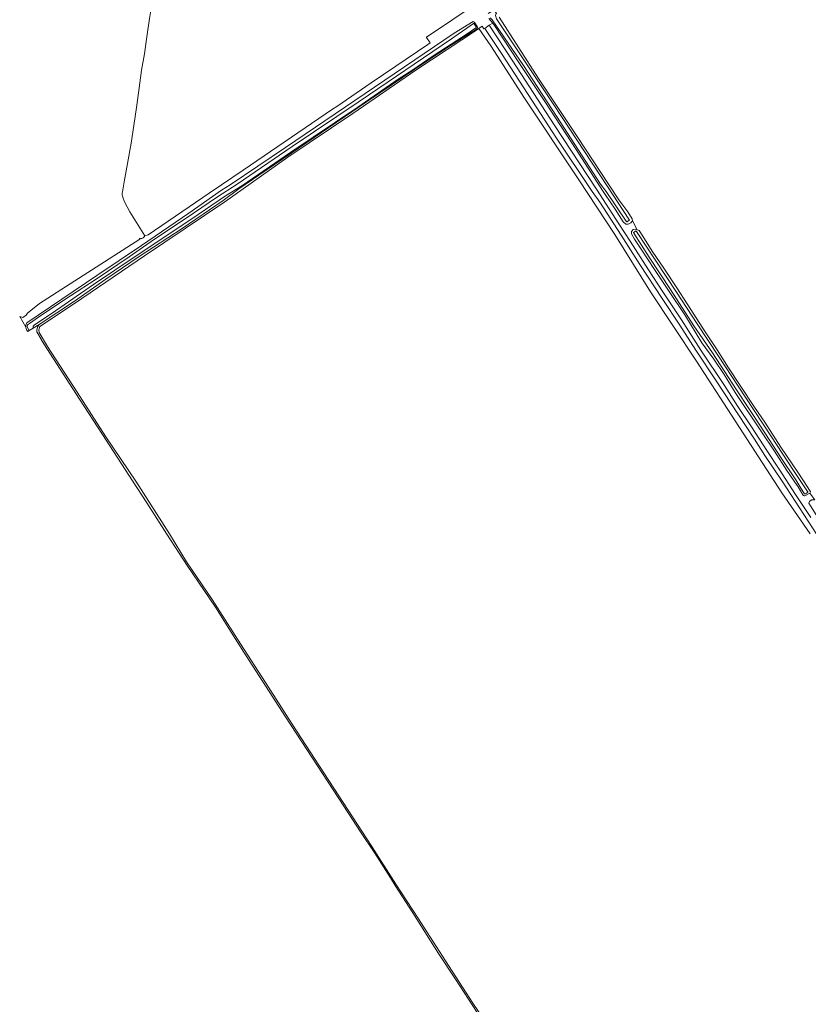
# Model space of a CAD drawing. Header units: metres. Extents: x 168032 to 180145, y 382923 to 399665.
# Tile 231 of 256: x 168038 to 168478, y 398524 to 399073. Entities that reach past the tile are written whole.
import ezdxf

# ---------------------------------------------------------------- set-up
doc = ezdxf.new("R2010")
doc.units = ezdxf.units.M
for name, color, linetype, lineweight in [('B-WE-GR-GRAS-GV', 8, 'Continuous', 18), ('B-WE-OG-TERREIN_CULTUURSCHEIDING-GV', 8, 'Continuous', 18), ('B-WE-OG-TERREIN_ERF-GV', 8, 'Continuous', 18), ('B-WE-OG-WATER_SLOOT-GV', 8, 'Continuous', 18), ('B-WE-VH-VERHARDING_BETONSTRAATSTEEN-GV', 8, 'Continuous', 18)]:
    doc.layers.add(name, color=color, linetype=linetype, lineweight=lineweight)

msp = doc.modelspace()

# ---------------------------------------------------------------- linework, layer by layer
at = {"layer": 'B-WE-GR-GRAS-GV', "flags": 128}
for points in [[(168115.335, 399105.422), (168114.65, 399101.226), (168113.204, 399092.053), (168111.645, 399081.995), (168110.421, 399074.232), (168108.874, 399063.87), (168107.545, 399054.446), (168106.041, 399045.253), (168104.517, 399034.04), (168103.192, 399024.456), (168101.607, 399014.433), (168100.168, 399004.717), (168098.152, 398993.361), (168096.228, 398983.003), (168095.282, 398977.409)], [(168095.51, 398974.437), (168096.568, 398971.938), (168099.516, 398966.373), (168107.756, 398952.922), (168109.663, 398953.53), (168143.758, 398976.718), (168150.555, 398981.34), (168162.61, 398989.538), (168212.589, 399023.528), (168214.936, 399025.124), (168234.173, 399038.207), (168247.92, 399047.557), (168265.791, 399059.71), (168267.052, 399060.568), (168265.061, 399063.515), (168264.95, 399063.68), (168294.374, 399083.388)], [(168305.475, 399074.896), (168327.484, 399040.662), (168349.41, 399007.713), (168366.509, 398981.792), (168372.324, 398973.008), (168377.245, 398966.252), (168379.779, 398962.487), (168379.911, 398961.399), (168382.614, 398956.394), (168383.7, 398955.965), (168385.691, 398952.739), (168390.975, 398944.434), (168397.464, 398934.853), (168404.651, 398924.025), (168410.477, 398915.115), (168420.752, 398898.896), (168427.125, 398889.443), (168433.469, 398879.418), (168440.009, 398869.508), (168448.09, 398857.413), (168453.757, 398849.015), (168462.767, 398835.212), (168472.146, 398821.131), (168477.741, 398812.543), (168479.278, 398810.293)], [(168299.625, 398512.352), (168290.846, 398525.159), (168275.659, 398548.664), (168260.458, 398572.085), (168247.949, 398591.54), (168234.439, 398612.544), (168218.524, 398636.919), (168205.256, 398657.166), (168190.062, 398680.681), (168175.145, 398703.851), (168161.118, 398725.473), (168145.304, 398750.26), (168131.041, 398771.261), (168121.507, 398786.76), (168102.722, 398816.141), (168085.972, 398840.909), (168070.023, 398865.73), (168053.459, 398891.198), (168048.857, 398898.993), (168048.754, 398900.606), (168049.303, 398902.323), (168068.552, 398915.315), (168107.629, 398941.785), (168152.536, 398971.92), (168187.659, 398996.834), (168223.833, 399021.221), (168258.981, 399045.308), (168293.385, 399068.088), (168293.017, 399068.467), (168291.319, 399067.219), (168286.965, 399064.457), (168278.42, 399059.027), (168265.354, 399050.468), (168231.578, 399027.632), (168198.285, 399004.927), (168171.378, 398986.795), (168160.298, 398979.173), (168151.449, 398972.612), (168128.561, 398957.09), (168104.672, 398941.382), (168086.094, 398928.799), (168068.602, 398916.558), (168048.892, 398903.598), (168047.892, 398902.002), (168047.6, 398900.447), (168047.643, 398899.468), (168049.983, 398895.34), (168050.056, 398895.211), (168051.485, 398892.691), (168071.383, 398861.811), (168084.115, 398842.137), (168101, 398816.363), (168108.872, 398804.157), (168120.141, 398786.528), (168131.465, 398769.044), (168147.199, 398745.922), (168154.73, 398733.959), (168164.418, 398718.766), (168186.371, 398684.777), (168218.812, 398634.975), (168228.154, 398620.569), (168236.087, 398608.797), (168244.898, 398594.968), (168247.47, 398590.679), (168257.354, 398575.391), (168271.686, 398552.706), (168281.121, 398538.459), (168300.564, 398508.784)], [(168479.074, 398786.872), (168463.165, 398809.673), (168415.62, 398883.149), (168389.89, 398921.705), (168370.027, 398953.65), (168349.977, 398984.186), (168319.577, 399029.768), (168300.828, 399058.995), (168294.115, 399068.581), (168293.385, 399068.088), (168258.981, 399045.308), (168223.833, 399021.221), (168187.659, 398996.834), (168152.536, 398971.92), (168107.629, 398941.785), (168068.552, 398915.315), (168049.303, 398902.323), (168048.754, 398900.606), (168048.857, 398898.993), (168053.459, 398891.198), (168070.023, 398865.73), (168085.972, 398840.909), (168102.722, 398816.141), (168121.507, 398786.76), (168131.041, 398771.261), (168145.304, 398750.26), (168161.118, 398725.473), (168175.145, 398703.851), (168190.062, 398680.681), (168205.256, 398657.166), (168218.524, 398636.919), (168234.439, 398612.544), (168247.949, 398591.54), (168260.458, 398572.085), (168275.659, 398548.664), (168290.846, 398525.159), (168299.625, 398512.352)]]:
    msp.add_lwpolyline(points, dxfattribs=at)
at = {"layer": 'B-WE-GR-GRAS-GV'}
msp.add_lwpolyline([(168095.282, 398977.409, 0.123045), (168095.51, 398974.437)], format="xyb", dxfattribs=at)
at = {"layer": 'B-WE-OG-TERREIN_CULTUURSCHEIDING-GV', "flags": 128}
for points in [[(168485.138, 398782.679), (168463.388, 398816.079), (168453.8, 398830.491), (168447.912, 398839.542), (168443.345, 398846.563), (168426.58, 398872.192), (168415.286, 398889.26), (168406.336, 398903.147), (168396.424, 398918.043), (168384.1, 398937.014), (168373.668, 398953.311), (168361.616, 398971.725), (168357.422, 398977.604), (168337.137, 399008.065), (168328.62, 399021.141), (168307.214, 399054.136), (168297.559, 399068.644), (168297.048, 399068.299), (168296.022, 399069.869), (168294.115, 399068.581), (168300.828, 399058.995), (168319.577, 399029.768), (168349.977, 398984.186), (168370.027, 398953.65), (168389.89, 398921.705), (168415.62, 398883.149), (168463.165, 398809.673), (168479.074, 398786.872)], [(168475.012, 398808.533), (168472.318, 398812.966), (168471.809, 398813.698), (168466.083, 398822.162), (168459.207, 398832.916), (168451.946, 398843.627), (168437.202, 398865.632), (168430.986, 398875.582), (168425.398, 398884.16), (168418.566, 398893.315), (168409.086, 398908.849), (168400.3, 398921.861), (168392.247, 398934.259), (168384.434, 398946.071), (168381.075, 398951.088), (168379.459, 398954.165), (168379.458, 398955.31), (168380.35, 398956.468), (168381.829, 398956.704), (168382.614, 398956.394), (168379.911, 398961.399), (168379.019, 398960.241), (168377.51, 398959.435), (168376.176, 398959.509), (168374.784, 398960.857), (168370.195, 398967.849), (168364.653, 398976.039), (168363.276, 398978.29), (168348.507, 399001.135), (168331.387, 399027.327), (168316.174, 399050.117), (168302.906, 399070.223), (168301.95, 399071.452), (168300.025, 399070.334), (168313.168, 399050.331), (168336.212, 399014.799), (168359.786, 398978.888), (168372.335, 398959.66), (168378.575, 398949.993), (168388.785, 398934.009), (168396.922, 398921.723), (168407.278, 398906.207), (168418.098, 398889.225), (168431.282, 398869.42), (168438.735, 398857.704), (168446.27, 398846.403), (168454.847, 398833.309), (168461.833, 398822.871), (168470.839, 398808.792), (168479.373, 398795.934)], [(168513.053, 398750.041), (168503.231, 398765.355), (168496.332, 398775.731), (168489.662, 398785.401), (168483.277, 398795.809), (168479.167, 398802.338), (168478.296, 398803.914), (168478.599, 398804.789), (168479.861, 398805.737), (168481.715, 398805.826), (168478.788, 398809.492), (168476.5, 398808.208)]]:
    msp.add_lwpolyline(points, dxfattribs=at)
at = {"layer": 'B-WE-OG-TERREIN_CULTUURSCHEIDING-GV'}
msp.add_lwpolyline([(168476.5, 398808.208, -0.4122589), (168475.012, 398808.533)], format="xyb", dxfattribs=at)
at = {"layer": 'B-WE-OG-TERREIN_ERF-GV', "flags": 128}
for points in [[(168294.374, 399083.388), (168264.95, 399063.68), (168265.061, 399063.515), (168267.052, 399060.568), (168265.791, 399059.71), (168247.92, 399047.557), (168234.173, 399038.207), (168214.936, 399025.124), (168212.589, 399023.528), (168162.61, 398989.538), (168150.555, 398981.34), (168143.758, 398976.718), (168109.663, 398953.53), (168107.756, 398952.922), (168107.638, 398952.673), (168107.492, 398952.441), (168107.32, 398952.227)], [(168104.865, 398951.571), (168105.12, 398951.165), (168049.016, 398915.183), (168042.43, 398909.911), (168041.695, 398908.697), (168039.67, 398907.395), (168037.989, 398907.904), (168041.486, 398902.061), (168041.51, 398903.168), (168041.991, 398904.522), (168081.047, 398930.784), (168105.954, 398947.646), (168132.391, 398965.603), (168150.675, 398978.36), (168155.344, 398981.427), (168186.223, 399002.177), (168280.372, 399066.022), (168290.939, 399072.425), (168291.53, 399072.168), (168292.024, 399071.694), (168293.328, 399069.676)], [(168293.11, 399068.536), (168293.017, 399068.467), (168293.385, 399068.088), (168294.115, 399068.581), (168296.022, 399069.869), (168297.048, 399068.299), (168297.559, 399068.644), (168300.025, 399070.334), (168301.95, 399071.452), (168299.835, 399074.171)]]:
    msp.add_lwpolyline(points, dxfattribs=at)
at = {"layer": 'B-WE-OG-TERREIN_ERF-GV'}
for points in [[(168293.328, 399069.676, -0.297038), (168293.11, 399068.536)], [(168107.32, 398952.227, -0.2948614), (168104.865, 398951.571)]]:
    msp.add_lwpolyline(points, format="xyb", dxfattribs=at)
at = {"layer": 'B-WE-OG-WATER_SLOOT-GV', "flags": 128}
for points in [[(168300.483, 399074.533), (168301.643, 399073.367), (168319.021, 399047.863), (168337.531, 399019.668), (168362.13, 398981.774), (168365.194, 398977.655), (168376.351, 398961.192), (168376.68, 398960.707), (168378.278, 398961.737), (168377.945, 398962.243), (168365.907, 398980.545), (168336.015, 399026.069), (168304.104, 399074.046), (168303.453, 399075.789), (168303.636, 399076.639), (168304.077, 399076.94), (168302.673, 399078.991), (168300.33, 399077.442), (168299.401, 399076.868)], [(168293.328, 399069.676), (168292.024, 399071.694), (168291.53, 399072.168), (168290.939, 399072.425), (168280.372, 399066.022), (168186.223, 399002.177), (168155.344, 398981.427), (168150.675, 398978.36), (168132.391, 398965.603), (168105.954, 398947.646), (168081.047, 398930.784), (168041.991, 398904.522), (168041.51, 398903.168), (168041.486, 398902.061), (168041.839, 398900.549), (168042.463, 398899.551), (168043.307, 398900.082), (168042.38, 398901.757), (168042.202, 398902.481), (168042.416, 398903.387), (168043.527, 398904.133), (168048.566, 398907.684), (168056.477, 398912.966), (168066.344, 398919.421), (168080.711, 398928.72), (168098.996, 398941.269), (168113.285, 398951.14), (168130.356, 398962.47), (168148.395, 398974.797), (168159.301, 398981.824), (168190.108, 399002.736), (168227.505, 399027.929), (168278.998, 399062.8), (168282.636, 399065.436), (168287.448, 399068.691), (168291.176, 399071.281)], [(168299.835, 399074.171), (168301.95, 399071.452), (168302.906, 399070.223), (168316.174, 399050.117), (168331.387, 399027.327), (168348.507, 399001.135), (168363.276, 398978.29), (168364.653, 398976.039), (168370.195, 398967.849), (168374.784, 398960.857), (168376.176, 398959.509), (168377.51, 398959.435), (168379.019, 398960.241), (168379.911, 398961.399), (168379.779, 398962.487), (168377.245, 398966.252), (168372.324, 398973.008), (168366.509, 398981.792), (168349.41, 399007.713), (168327.484, 399040.662), (168305.475, 399074.896)], [(168304.104, 399074.046), (168336.015, 399026.069), (168365.907, 398980.545), (168377.945, 398962.243), (168378.278, 398961.737), (168376.68, 398960.707), (168376.351, 398961.192), (168365.194, 398977.655), (168362.13, 398981.774), (168337.531, 399019.668), (168319.021, 399047.863), (168301.643, 399073.367), (168300.483, 399074.533)], [(168291.176, 399071.281), (168287.448, 399068.691), (168282.636, 399065.436), (168278.998, 399062.8), (168227.505, 399027.929), (168190.108, 399002.736), (168159.301, 398981.824), (168148.395, 398974.797), (168130.356, 398962.47), (168113.285, 398951.14), (168098.996, 398941.269), (168080.711, 398928.72), (168066.344, 398919.421), (168056.477, 398912.966), (168048.566, 398907.684), (168043.527, 398904.133), (168042.416, 398903.387), (168042.202, 398902.481), (168042.38, 398901.757), (168043.307, 398900.082), (168045.538, 398901.487), (168045.527, 398901.901), (168045.541, 398902.554), (168046.071, 398903.189), (168058.04, 398911.145), (168079.163, 398925.898), (168103.636, 398942.147), (168134.01, 398962.469), (168152.762, 398975.227), (168161.9, 398980.916), (168189.374, 398999.544), (168226.703, 399024.623), (168249.144, 399040.289), (168257.367, 399045.585), (168262.82, 399049.157), (168269.317, 399053.673), (168278.678, 399059.785), (168287.618, 399065.671), (168292.534, 399069.022)], [(168292.534, 399069.022), (168287.618, 399065.671), (168278.678, 399059.785), (168269.317, 399053.673), (168262.82, 399049.157), (168257.367, 399045.585), (168249.144, 399040.289), (168226.703, 399024.623), (168189.374, 398999.544), (168161.9, 398980.916), (168152.762, 398975.227), (168134.01, 398962.469), (168103.636, 398942.147), (168079.163, 398925.898), (168058.04, 398911.145), (168046.071, 398903.189), (168045.541, 398902.554), (168045.527, 398901.901), (168045.538, 398901.487), (168048.892, 398903.598), (168068.602, 398916.558), (168086.094, 398928.799), (168104.672, 398941.382), (168128.561, 398957.09), (168151.449, 398972.612), (168160.298, 398979.173), (168171.378, 398986.795), (168198.285, 399004.927), (168231.578, 399027.632), (168265.354, 399050.468), (168278.42, 399059.027), (168286.965, 399064.457), (168291.319, 399067.219), (168293.017, 399068.467), (168293.11, 399068.536)], [(168291.523, 399071.254), (168292.654, 399069.54)], [(168292.654, 399069.54), (168291.523, 399071.254)], [(168382.614, 398956.394), (168381.829, 398956.704), (168380.35, 398956.468), (168379.458, 398955.31), (168379.459, 398954.165), (168381.075, 398951.088), (168384.434, 398946.071), (168392.247, 398934.259), (168400.3, 398921.861), (168409.086, 398908.849), (168418.566, 398893.315), (168425.398, 398884.16), (168430.986, 398875.582), (168437.202, 398865.632), (168451.946, 398843.627), (168459.207, 398832.916), (168466.083, 398822.162), (168471.809, 398813.698), (168472.318, 398812.966), (168475.012, 398808.533)], [(168475.866, 398809.163), (168473.942, 398812.32), (168471.083, 398816.857), (168462.672, 398829.364), (168451.653, 398846.285), (168437.908, 398867.049), (168424.484, 398887.792), (168414.191, 398902.69), (168401.192, 398922.957), (168389.23, 398941.126), (168380.709, 398954.519), (168380.545, 398954.777), (168381.983, 398955.662), (168382.161, 398955.394)], [(168477.569, 398810.473), (168469.834, 398822.119), (168457.512, 398840.965), (168442.82, 398863.189), (168427.841, 398885.934), (168416.055, 398903.979), (168404.439, 398921.562), (168393.008, 398939.006), (168382.161, 398955.394), (168381.983, 398955.662), (168380.545, 398954.777), (168380.709, 398954.519), (168389.23, 398941.126), (168401.192, 398922.957), (168414.191, 398902.69), (168424.484, 398887.792), (168437.908, 398867.049), (168451.653, 398846.285), (168462.672, 398829.364), (168471.083, 398816.857), (168473.942, 398812.32), (168475.866, 398809.163)], [(168382.161, 398955.394), (168393.008, 398939.006), (168404.439, 398921.562), (168416.055, 398903.979), (168427.841, 398885.934), (168442.82, 398863.189), (168457.512, 398840.965), (168469.834, 398822.119), (168477.569, 398810.473), (168477.711, 398810.242)], [(168476.5, 398808.208), (168478.788, 398809.492), (168479.278, 398810.293), (168477.741, 398812.543), (168472.146, 398821.131), (168462.767, 398835.212), (168453.757, 398849.015), (168448.09, 398857.413), (168440.009, 398869.508), (168433.469, 398879.418), (168427.125, 398889.443), (168420.752, 398898.896), (168410.477, 398915.115), (168404.651, 398924.025), (168397.464, 398934.853), (168390.975, 398944.434), (168385.691, 398952.739), (168383.7, 398955.965), (168382.614, 398956.394)], [(168477.636, 398809.78), (168476.37, 398809.035)], [(168476.37, 398809.035), (168477.636, 398809.78)], [(168477.711, 398810.242), (168477.569, 398810.473)]]:
    msp.add_lwpolyline(points, dxfattribs=at)
at = {"layer": 'B-WE-OG-WATER_SLOOT-GV'}
for points in [[(168291.176, 399071.281, -0.3129696), (168291.523, 399071.254)], [(168291.523, 399071.254, 0.3129696), (168291.176, 399071.281)], [(168292.654, 399069.54, -0.2839114), (168292.534, 399069.022)], [(168292.534, 399069.022, 0.2839114), (168292.654, 399069.54)], [(168293.11, 399068.536, 0.297038), (168293.328, 399069.676)], [(168476.37, 398809.035, -0.299482), (168475.866, 398809.163)], [(168475.866, 398809.163, 0.299482), (168476.37, 398809.035)], [(168477.711, 398810.242, -0.3498283), (168477.636, 398809.78)], [(168477.636, 398809.78, 0.3498283), (168477.711, 398810.242)], [(168475.012, 398808.533, 0.4122589), (168476.5, 398808.208)]]:
    msp.add_lwpolyline(points, format="xyb", dxfattribs=at)
at = {"layer": 'B-WE-VH-VERHARDING_BETONSTRAATSTEEN-GV', "flags": 128}
msp.add_lwpolyline([(168479.373, 398795.934), (168470.839, 398808.792), (168461.833, 398822.871), (168454.847, 398833.309), (168446.27, 398846.403), (168438.735, 398857.704), (168431.282, 398869.42), (168418.098, 398889.225), (168407.278, 398906.207), (168396.922, 398921.723), (168388.785, 398934.009), (168378.575, 398949.993), (168372.335, 398959.66), (168359.786, 398978.888), (168336.212, 399014.799), (168313.168, 399050.331), (168300.025, 399070.334), (168297.559, 399068.644), (168307.214, 399054.136), (168328.62, 399021.141), (168337.137, 399008.065), (168357.422, 398977.604), (168361.616, 398971.725), (168373.668, 398953.311), (168384.1, 398937.014), (168396.424, 398918.043), (168406.336, 398903.147), (168415.286, 398889.26), (168426.58, 398872.192), (168443.345, 398846.563), (168447.912, 398839.542), (168453.8, 398830.491), (168463.388, 398816.079), (168485.138, 398782.679)], dxfattribs=at)

doc.saveas('drawing.dxf')
